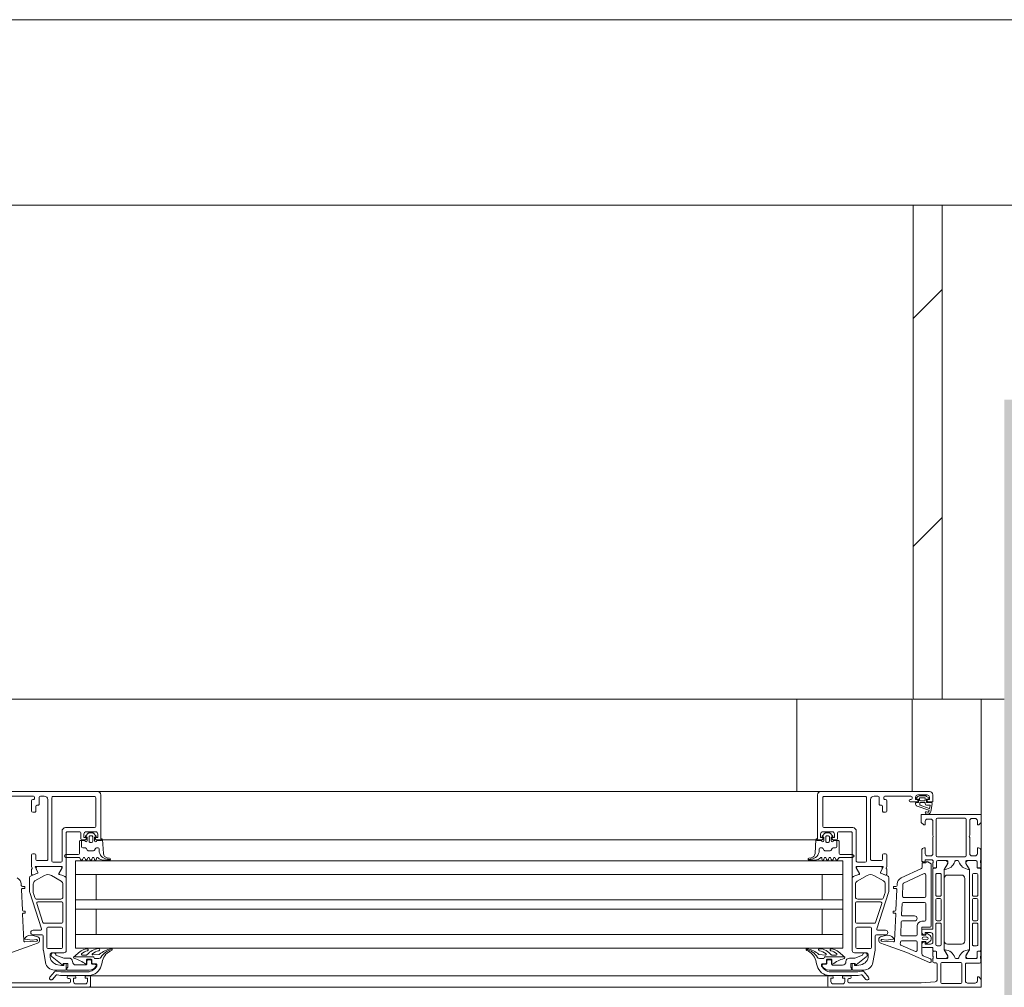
# Model space of a CAD drawing. Header units: millimetres. Extents: x -76482 to 3644, y -39128 to 75172.
# Tile 134 of 149: x -14617 to -14190, y -11550 to -11130. Entities that reach past the tile are written whole.
import ezdxf

# ---------------------------------------------------------------- set-up
doc = ezdxf.new("R2010")
doc.units = ezdxf.units.MM
doc.layers.add('_Beyond_-1', color=250, linetype='Continuous', lineweight=9, true_color=0x333333)
doc.layers.add('Cut Pattern-1', color=9, linetype='Continuous', lineweight=9, true_color=0x808080)
for name, color, linetype, lineweight in [('Common Edges', 7, 'Continuous', 9), ('Cut Pattern', 7, 'Continuous', 9), ('Detail Items', 7, 'Continuous', 9), ('Walls', 7, 'Continuous', 9), ('Walls-2', 7, 'Continuous', 18), ('Windows', 7, 'Continuous', 9), ('Windows-2', 7, 'Continuous', 18)]:
    doc.layers.add(name, color=color, linetype=linetype, lineweight=lineweight)

# ---------------------------------------------------------------- blocks, each defined once
blk = doc.blocks.new('Jaotusega aken 1 - A-02_-15435518-2_ korruse plaan')
at = {"layer": 'Detail Items'}
for p, q in [((325, 150), (100, 150)), ((419, 140), (440, 140)), ((440, 65), (440, 140)), ((440, 65), (440, 140)), ((440, 140), (440, 65)), ((325, 129), (100, 129)), ((325, 119.96), (100, 119.96)), ((325, 113.96), (100, 113.96)), ((325, 102.96), (100, 102.96)), ((325, 98.96), (100, 98.96)), ((325, 87.96), (100, 87.96)), ((325, 81.96), (100, 81.96)), ((325, 70), (100, 70)), ((440, 65), (-440, 65))]:
    blk.add_line(p, q, dxfattribs=at)
at = {"layer": 'Windows'}
for p, q in [((56.5, 150), (9.5, 150)), ((56.5, 150), (107, 150)), ((370.5, 150), (320, 150)), ((370.5, 150), (417.5, 150)), ((17.5, 148), (28.8, 148)), ((28, 146), (28, 141.5)), ((28.8, 146.5), (28.5, 146.5)), ((29.3, 147.5), (29.3, 147)), ((31.3, 144.5), (31.3, 147.5)), ((31.8, 148), (33.5, 148)), ((35, 146.5), (35, 120.5)), ((36.8, 147.3), (36.8, 119.8)), ((55.3, 147.8), (37.3, 147.8)), ((55.8, 134.8), (55.8, 147.3)), ((58, 129.5), (58, 148.5)), ((369, 129.5), (369, 148.5)), ((371.2, 134.8), (371.2, 147.3)), ((371.7, 147.8), (389.7, 147.8)), ((390.2, 147.3), (390.2, 119.8)), ((392, 146.5), (392, 120.5)), ((395.2, 148), (393.5, 148)), ((395.7, 144.5), (395.7, 147.5)), ((397.7, 147.5), (397.7, 147)), ((409.5, 148), (398.2, 148)), ((398.2, 146.5), (398.5, 146.5)), ((399, 146), (399, 141.5)), ((409.2, 146.5), (409.5, 146.5)), ((412, 145.5), (409.2, 145.5)), ((410, 147), (410, 147.5)), ((411.76, 147.1), (412.53, 147.83)), ((412.65, 146.64), (411.85, 146.77)), ((416.5, 148.5), (412.5, 148.5)), ((412.8, 145.35), (412.8, 146.45)), ((413.22, 148.1), (415.7, 148.1)), ((413.27, 147.1), (413.27, 146.3)), ((415.5, 147.3), (413.47, 147.3)), ((413.67, 145.9), (415.3, 145.9)), ((415.7, 146.3), (415.7, 147.1)), ((416.2, 146.45), (416.2, 145.35)), ((416.31, 147.89), (417.23, 147.18)), ((417.15, 146.83), (416.35, 146.64)), ((28.5, 141), (29.3, 141)), ((29.8, 141.5), (29.8, 143.5)), ((30.3, 144), (30.8, 144)), ((396.7, 144), (396.2, 144)), ((397.2, 141.5), (397.2, 143.5)), ((398.5, 141), (397.7, 141)), ((411.5, 144.53), (411.5, 144.9)), ((411.8, 145.2), (412.65, 145.2)), ((417.29, 141.84), (412.24, 143.56)), ((413.3, 145.1), (413.3, 144.29)), ((415.6, 145.2), (413.4, 145.2)), ((413.45, 144.1), (417.46, 142.61)), ((415.7, 144.6), (415.7, 145.1)), ((417.62, 144.1), (416.2, 144.1)), ((416.35, 145.2), (418.23, 145.2)), ((417.6, 142.68), (417.82, 143.89)), ((418.73, 144.61), (418.14, 141.29)), ((418, 138), (416.7, 138)), ((419, 131), (419, 137)), ((420.5, 122.2), (420.5, 137.9)), ((421, 138.4), (433, 138.4)), ((433.5, 137.9), (433.5, 122.2)), ((435, 137.3), (435, 131)), ((437.3, 138.3), (436, 138.3)), ((41.2, 119.8), (41.2, 132.8)), ((42.7, 134.3), (55.3, 134.3)), ((43.5, 132.5), (48.9, 132.5)), ((51.7, 132.5), (55.7, 132.5)), ((375.3, 132.5), (371.3, 132.5)), ((384.3, 134.3), (371.7, 134.3)), ((383.5, 132.5), (378.1, 132.5)), ((385.8, 119.8), (385.8, 132.8)), ((48.7, 128.4), (48.7, 123.1)), ((49.4, 132), (49.4, 129.5)), ((49.9, 129), (51.2, 129)), ((51.49, 130.81), (52.53, 131.85)), ((51.8, 130.3), (51.7, 130.3)), ((52.1, 128.7), (52.1, 130)), ((52.88, 132), (54.52, 132)), ((52.9, 128.4), (52.9, 130.3)), ((53.4, 130.8), (54, 130.8)), ((54.5, 130.3), (54.5, 128.4)), ((54.87, 131.85), (55.91, 130.81)), ((55.3, 130), (55.3, 128.7)), ((55.7, 130.3), (55.6, 130.3)), ((56.2, 129), (57.5, 129)), ((58.7, 129.1), (59.12, 123.03)), ((58.71, 129), (107, 129)), ((368.29, 129), (320, 129)), ((368.3, 129.1), (367.88, 123.03)), ((370.8, 129), (369.5, 129)), ((372.13, 131.85), (371.09, 130.81)), ((371.3, 130.3), (371.4, 130.3)), ((371.7, 130), (371.7, 128.7)), ((374.12, 132), (372.48, 132)), ((372.5, 130.3), (372.5, 128.4)), ((373.6, 130.8), (373, 130.8)), ((374.1, 128.4), (374.1, 130.3)), ((375.51, 130.81), (374.47, 131.85)), ((374.9, 128.7), (374.9, 130)), ((375.2, 130.3), (375.3, 130.3)), ((377.1, 129), (375.8, 129)), ((377.6, 132), (377.6, 129.5)), ((378.3, 128.4), (378.3, 123.1)), ((419, 123), (419, 130)), ((435, 130), (435, 123)), ((54, 127.9), (53.4, 127.9)), ((373, 127.9), (373.6, 127.9)), ((414.2, 120), (414.2, 124.5)), ((439.8, 124.5), (439.8, 120)), ((29.3, 123), (28.5, 123)), ((29.8, 120.5), (29.8, 122.5)), ((34.5, 120), (30.3, 120)), ((48.2, 122.6), (42.8, 122.6)), ((50.09, 120.5), (50.31, 121.1)), ((51.09, 121.1), (51.31, 120.5)), ((52.09, 120.5), (52.31, 121.1)), ((53.09, 121.1), (53.31, 120.5)), ((54.09, 120.5), (54.31, 121.1)), ((55.09, 121.1), (55.31, 120.5)), ((56.1, 120.6), (56.1, 121)), ((59.09, 120.2), (61.76, 120.2)), ((60.74, 121.21), (61.84, 120.99)), ((366.26, 121.21), (365.16, 120.99)), ((367.91, 120.2), (365.24, 120.2)), ((370.9, 120.6), (370.9, 121)), ((371.91, 121.1), (371.69, 120.5)), ((372.91, 120.5), (372.69, 121.1)), ((373.91, 121.1), (373.69, 120.5)), ((374.91, 120.5), (374.69, 121.1)), ((375.91, 121.1), (375.69, 120.5)), ((376.91, 120.5), (376.69, 121.1)), ((378.8, 122.6), (384.2, 122.6)), ((392.5, 120), (396.7, 120)), ((397.2, 120.5), (397.2, 122.5)), ((397.7, 123), (398.5, 123)), ((416.7, 122), (418, 122)), ((419, 120), (418.96, 120.15)), ((419.2, 119.27), (419.2, 119.73)), ((433, 121.7), (421, 121.7)), ((425, 120), (421.1, 120)), ((421.11, 119.98), (424.59, 119.98)), ((429.8, 120), (429, 120)), ((437.7, 120), (433.8, 120)), ((434.21, 119.98), (437.69, 119.98)), ((436, 122), (437.3, 122)), ((439.6, 119.73), (439.6, 119.27)), ((28, 116.19), (28, 114.12)), ((30.68, 114.83), (29.61, 117.22)), ((29.8, 117.5), (41.1, 117.5)), ((29.99, 116.42), (30.71, 114.82)), ((40.58, 117.48), (30.68, 117.48)), ((37.3, 119.3), (40.7, 119.3)), ((39.84, 114.41), (41.1, 116.58)), ((397.21, 117.5), (385.9, 117.5)), ((387.16, 114.41), (385.9, 116.58)), ((389.7, 119.3), (386.3, 119.3)), ((386.42, 117.48), (396.32, 117.48)), ((397.01, 116.42), (396.29, 114.82)), ((396.32, 114.83), (397.39, 117.22)), ((399, 116.19), (399, 114.12)), ((405.22, 112.46), (414.01, 116.55)), ((419, 117.1), (419, 119)), ((419, 90.44), (419, 116.28)), ((420.3, 116.8), (419.3, 116.8)), ((419.5, 116.78), (420.31, 116.78)), ((420.6, 119.5), (420.6, 117.1)), ((420.61, 117.08), (420.61, 119.48)), ((423.9, 115.92), (423.9, 81.56)), ((425.29, 118.45), (423.97, 116.17)), ((434.83, 116.17), (433.52, 118.45)), ((434.9, 81.56), (434.9, 115.92)), ((438.19, 119.48), (438.19, 117.08)), ((438.2, 117.1), (438.2, 119.5)), ((438.49, 116.78), (439.3, 116.78)), ((439.5, 116.8), (438.5, 116.8)), ((439.8, 119), (439.8, 117.1)), ((439.8, 116.28), (439.8, 81.2)), ((27.1, 112.47), (27.1, 106.77)), ((30.6, 114.56), (27.73, 113.4)), ((28.55, 113.75), (30.57, 114.57)), ((33.55, 113.53), (29.45, 111.16)), ((40.85, 111.04), (36.55, 113.53)), ((43, 80.98), (43, 112.49)), ((107, 113.96), (47, 113.96)), ((320, 113.96), (380, 113.96)), ((384, 80.98), (384, 112.49)), ((386.15, 111.04), (390.45, 113.53)), ((393.45, 113.53), (397.55, 111.16)), ((396.4, 114.56), (399.27, 113.4)), ((398.45, 113.75), (396.43, 114.57)), ((399.9, 112.47), (399.9, 106.77)), ((415.19, 114.34), (406.29, 110.2)), ((415.9, 104.54), (415.9, 113.89)), ((420.3, 113.94), (420.3, 105.09)), ((422.1, 114.44), (420.8, 114.44)), ((422.6, 105.09), (422.6, 113.94)), ((423.9, 112.24), (423.9, 85.24)), ((431.4, 113.74), (425.4, 113.74)), ((432.9, 85.24), (432.9, 112.24)), ((436.2, 113.94), (436.2, 105.09)), ((438, 114.44), (436.7, 114.44)), ((438.5, 105.09), (438.5, 113.94)), ((23.53, 109.22), (23.51, 109.87)), ((23.99, 98.52), (23.6, 107.42)), ((25, 108.74), (24.03, 108.74)), ((24.1, 107.94), (25, 107.94)), ((25.1, 108.04), (25.1, 108.64)), ((28.7, 109.86), (28.7, 106.37)), ((41.6, 104.28), (41.6, 109.74)), ((385.4, 104.28), (385.4, 109.74)), ((398.3, 109.86), (398.3, 106.37)), ((401.9, 108.04), (401.9, 108.64)), ((402, 108.74), (402.97, 108.74)), ((402.9, 107.94), (402, 107.94)), ((403.01, 98.52), (403.4, 107.42)), ((403.47, 109.22), (403.49, 109.87)), ((406, 109.76), (405.77, 104.56)), ((27.2, 106.15), (32.3, 90.43)), ((28.8, 105.75), (29.38, 103.97)), ((30.33, 103.28), (40.6, 103.28)), ((396.67, 103.28), (386.4, 103.28)), ((399.8, 106.15), (394.7, 90.43)), ((398.2, 105.75), (397.62, 103.97)), ((406.27, 104.04), (415.4, 104.04)), ((420.3, 103.09), (420.3, 94.39)), ((420.8, 104.59), (422.1, 104.59)), ((422.1, 103.59), (420.8, 103.59)), ((422.6, 94.39), (422.6, 103.09)), ((436.2, 103.09), (436.2, 94.39)), ((436.7, 104.59), (438, 104.59)), ((438, 103.59), (436.7, 103.59)), ((438.5, 94.39), (438.5, 103.09)), ((30.2, 101.43), (32.9, 93.13)), ((41.1, 102.08), (30.68, 102.08)), ((41.6, 93.28), (41.6, 101.58)), ((385.4, 93.28), (385.4, 101.58)), ((385.9, 102.08), (396.32, 102.08)), ((396.8, 101.43), (394.1, 93.13)), ((405.63, 101.36), (405.42, 96.56)), ((415.4, 101.84), (406.13, 101.84)), ((415.9, 94.14), (415.9, 101.34)), ((24.58, 85.18), (24.07, 96.72)), ((25.1, 98.04), (24.49, 98.04)), ((24.57, 97.24), (25.1, 97.24)), ((25.2, 97.34), (25.2, 97.94)), ((401.8, 97.34), (401.8, 97.94)), ((401.9, 98.04), (402.51, 98.04)), ((402.43, 97.24), (401.9, 97.24)), ((402.42, 85.18), (402.93, 96.72)), ((405.92, 96.04), (411.1, 96.04)), ((31.83, 89.78), (28.6, 89.78)), ((33.38, 92.78), (41.1, 92.78)), ((34.6, 90.68), (34.6, 82.28)), ((40.9, 91.18), (35.1, 91.18)), ((41.4, 82.28), (41.4, 90.68)), ((385.6, 82.28), (385.6, 90.68)), ((393.62, 92.78), (385.9, 92.78)), ((386.1, 91.18), (391.9, 91.18)), ((392.4, 90.68), (392.4, 82.28)), ((395.17, 89.78), (398.4, 89.78)), ((405.29, 93.36), (405.05, 87.86)), ((411.1, 93.84), (405.78, 93.84)), ((412.2, 87.84), (412.2, 91.64)), ((414.2, 93.64), (415.4, 93.64)), ((414.2, 88.91), (414.2, 89.74)), ((417.8, 91.14), (414.5, 91.14)), ((414.7, 90.24), (418.8, 90.24)), ((420.3, 92.39), (420.3, 83.54)), ((420.8, 93.89), (422.1, 93.89)), ((422.1, 92.89), (420.8, 92.89)), ((422.6, 83.54), (422.6, 92.39)), ((436.2, 92.39), (436.2, 83.54)), ((436.7, 93.89), (438, 93.89)), ((438, 92.89), (436.7, 92.89)), ((438.5, 83.54), (438.5, 92.39)), ((30.76, 86.88), (28.51, 87.52)), ((28.6, 87.78), (32.5, 87.78)), ((31.39, 85.14), (31.39, 86.2)), ((33, 87.28), (33, 81.99)), ((107, 87.96), (47, 87.96)), ((320, 87.96), (380, 87.96)), ((394, 87.28), (394, 81.99)), ((398.4, 87.78), (394.5, 87.78)), ((395.61, 85.14), (395.61, 86.2)), ((396.24, 86.88), (398.49, 87.52)), ((405.54, 87.34), (411.7, 87.34)), ((416.25, 86.84), (414.86, 86.74)), ((414.86, 85.74), (416.25, 85.64)), ((416.53, 88.32), (417.8, 87.47)), ((418.3, 86.6), (418.3, 85.88)), ((419, 84.74), (419, 87.74)), ((30.24, 84.99), (25.11, 84.7)), ((35.1, 81.78), (40.9, 81.78)), ((391.9, 81.78), (386.1, 81.78)), ((396.75, 84.99), (401.89, 84.7)), ((404.87, 83.79), (404.91, 84.66)), ((411.5, 80.59), (405.17, 83.3)), ((405.4, 85.14), (411.7, 85.14)), ((412.2, 84.64), (412.2, 81.05)), ((414.2, 82.74), (414.2, 83.57)), ((418.8, 82.24), (414.7, 82.24)), ((417.8, 85.01), (416.53, 84.16)), ((419, 81.2), (419, 82.04)), ((420.8, 83.04), (422.1, 83.04)), ((423.97, 81.31), (425.28, 79.03)), ((425.4, 83.74), (431.4, 83.74)), ((433.51, 79.03), (434.83, 81.31)), ((436.7, 83.04), (438, 83.04)), ((33.08, 81.12), (34.02, 75.79)), ((36, 78.72), (36, 78.98)), ((37, 79.98), (42, 79.98)), ((54.55, 78.3), (46.27, 78.3)), ((49.9, 79), (51.76, 79)), ((51.85, 76.9), (51.85, 75.34)), ((53.85, 77.2), (52.15, 77.2)), ((52.5, 77), (53.5, 77)), ((54.15, 75.5), (54.15, 76.9)), ((55.16, 77.75), (54.98, 78.05)), ((57.22, 77.5), (55.59, 77.5)), ((369.78, 77.48), (371.41, 77.48)), ((371.85, 77.73), (372.02, 78.03)), ((372.45, 78.28), (380.73, 78.28)), ((373.15, 77.18), (374.85, 77.18)), ((374.5, 76.98), (373.5, 76.98)), ((377.1, 78.98), (375.24, 78.98)), ((390, 79.98), (385, 79.98)), ((391, 78.72), (391, 78.98)), ((393.92, 81.12), (392.98, 75.79)), ((414.8, 78.7), (418, 77.3)), ((419, 80.4), (419, 78.5)), ((419, 77.5), (419, 76.1)), ((419.2, 78.23), (419.2, 77.77)), ((420.3, 80.7), (419.3, 80.7)), ((420.31, 80.7), (419.5, 80.7)), ((420.6, 78), (420.6, 80.4)), ((420.61, 78), (420.61, 80.4)), ((425, 77.5), (421.1, 77.5)), ((424.59, 77.5), (421.11, 77.5)), ((429.8, 77.5), (429, 77.5)), ((437.7, 77.5), (433.8, 77.5)), ((437.69, 77.5), (434.21, 77.5)), ((438.19, 80.4), (438.19, 78)), ((438.2, 80.4), (438.2, 78)), ((439.3, 80.7), (438.49, 80.7)), ((439.5, 80.7), (438.5, 80.7)), ((439.6, 77.77), (439.6, 78.23)), ((439.8, 78.5), (439.8, 80.4)), ((439.8, 76), (439.8, 77.5)), ((42, 75.08), (42, 74.68)), ((42.8, 75.28), (42.2, 75.28)), ((43, 72.78), (43, 75.08)), ((47.2, 74.7), (51.5, 74.7)), ((52, 75.2), (52, 76.5)), ((54, 76.5), (54, 75.5)), ((56, 75.2), (54.45, 75.2)), ((54.5, 75), (55.5, 75)), ((56, 74.5), (56, 74.27)), ((56.3, 74.37), (56.3, 74.9)), ((370.7, 74.35), (370.7, 74.88)), ((371, 75.18), (372.55, 75.18)), ((371, 74.48), (371, 74.25)), ((372.5, 74.98), (371.5, 74.98)), ((372.85, 75.48), (372.85, 76.88)), ((373, 76.48), (373, 75.48)), ((375, 75.18), (375, 76.48)), ((375.15, 76.88), (375.15, 75.32)), ((379.8, 74.68), (375.5, 74.68)), ((384, 72.78), (384, 75.08)), ((384.2, 75.28), (384.8, 75.28)), ((385, 75.08), (385, 74.68)), ((418.3, 76.84), (418.3, 76.29)), ((419.5, 75.6), (420.4, 75.6)), ((420.9, 75.1), (420.9, 68.43)), ((422.4, 67.1), (422.4, 75.3)), ((422.9, 75.8), (431.1, 75.8)), ((431.6, 75.3), (431.6, 67.1)), ((433.1, 67.8), (433.1, 75)), ((433.6, 75.5), (439.3, 75.5)), ((35.89, 69.43), (37.85, 71.75)), ((38.61, 70.32), (37.03, 68.46)), ((37.96, 72.48), (42.7, 72.48)), ((43.4, 69.3), (43.4, 69.5)), ((43.9, 70), (46.7, 70)), ((44.4, 68.8), (43.9, 68.8)), ((51.7, 70), (53, 70)), ((53, 70), (107, 70)), ((53.5, 69.5), (53.5, 65.5)), ((374, 70), (320, 70)), ((373.5, 69.5), (373.5, 65.5)), ((375.3, 70), (374, 70)), ((383.1, 70), (380.3, 70)), ((382.6, 68.8), (383.1, 68.8)), ((383.6, 69.3), (383.6, 69.5)), ((389.04, 72.48), (384.3, 72.48)), ((388.39, 70.3), (389.97, 68.45)), ((391.11, 69.42), (389.15, 71.73)), ((53, 65), (-53, 65)), ((44.9, 67.5), (44.9, 68.3)), ((47.2, 66.5), (51.2, 66.5)), ((374, 65), (320, 65)), ((379.8, 66.5), (375.8, 66.5)), ((382.1, 67.5), (382.1, 68.3)), ((431.1, 66.6), (422.9, 66.6)), ((437.3, 66.8), (434.1, 66.8))]:
    blk.add_line(p, q, dxfattribs=at)
at = {"layer": 'Windows', "flags": 128}
for points in [[(411.5, 147.5), (411.5, 146.5), (412.5, 146.5), (412.5, 146)], [(416.5, 146), (416.5, 146.5), (417.5, 146.5), (417.5, 147.5)], [(419, 148.5), (419, 145.5), (417, 145.5)], [(415.7, 137), (415.7, 135.5), (415.1, 135.5), (414, 136.6), (414, 140), (440, 140), (440, 136.6), (438.9, 135.5), (438.3, 135.5), (438.3, 137.3)], [(43, 113.4), (43, 117.51), (43, 132)], [(49, 128.7), (49.7, 128.7), (49.7, 126), (49.7, 128.7), (51.1, 128.7)], [(51.7, 129.5), (51.7, 130), (50.7, 130), (50.7, 131.5)], [(56.7, 131.5), (56.7, 130), (55.7, 130), (55.7, 129.5)], [(56.3, 128.7), (58.3, 128.7), (58.3, 129.5)], [(370.7, 128.7), (368.7, 128.7), (368.7, 129.5)], [(370.3, 131.5), (370.3, 130), (371.3, 130), (371.3, 129.5)], [(375.3, 129.5), (375.3, 130), (376.3, 130), (376.3, 131.5)], [(378, 128.7), (377.3, 128.7), (377.3, 126), (377.3, 128.7), (375.9, 128.7)], [(384, 113.4), (384, 117.51), (384, 132)], [(415.2, 125.5), (415.7, 125.5), (415.7, 123)], [(438.3, 123), (438.3, 125.5), (438.8, 125.5)], [(28, 122.5), (28, 117.5), (28.22, 116.74)], [(42.8, 121.4), (48.7, 121.4), (49.35, 120.4)], [(107, 119.96), (47, 119.96), (47, 81.96), (107, 81.96)], [(320, 119.96), (380, 119.96), (380, 81.96), (320, 81.96)], [(384.2, 121.4), (378.3, 121.4), (377.65, 120.4)], [(399, 122.5), (399, 117.5), (398.78, 116.74)], [(418.7, 120.3), (415.7, 120.3), (415.7, 119.5), (414.7, 119.5)], [(41.3, 117.31), (41.3, 116.88), (39.87, 114.42)], [(385.7, 117.31), (385.7, 116.88), (387.13, 114.42)], [(414.3, 117.01), (414.3, 119), (416, 119)], [(416.75, 119.43), (418.3, 118.54), (418.3, 91.64)], [(424.11, 116.4), (425.5, 118.8), (425.5, 119.5)], [(433.3, 119.5), (433.3, 118.8), (434.69, 116.4)], [(42.85, 112.77), (41.53, 113.53), (40.02, 113.97)], [(40.04, 113.98), (41.54, 113.55), (42.4, 113.05)], [(56, 113.96), (56, 102.96), (47, 102.96), (107, 102.96)], [(371, 113.96), (371, 102.96), (380, 102.96), (320, 102.96)], [(384.15, 112.77), (385.47, 113.53), (386.98, 113.97)], [(386.96, 113.98), (385.46, 113.55), (384.6, 113.05)], [(56, 87.96), (56, 98.96), (47, 98.96), (107, 98.96)], [(371, 87.96), (371, 98.96), (380, 98.96), (320, 98.96)], [(414.2, 90.84), (414.2, 87.64), (416, 87.64), (416.14, 88.16)], [(25.32, 85.9), (28.17, 85.5), (30.05, 85.8), (30.28, 85.8)], [(401.68, 85.9), (398.83, 85.5), (396.95, 85.8), (396.72, 85.8)], [(418, 88.74), (415.7, 88.74), (415.7, 87.74), (414.94, 87.94)], [(9.4, 75.83), (19.3, 80.17), (27.35, 83.05), (30.59, 84.15)], [(417.6, 75.83), (407.7, 80.17), (399.65, 83.05), (396.41, 84.15)], [(416.14, 84.33), (416, 84.84), (414.2, 84.84), (414.2, 79.61)], [(414.94, 84.54), (415.7, 84.74), (415.7, 83.74), (418, 83.74)], [(53, 72.5), (43.3, 72.5), (43.3, 73.3), (43.65, 73.8), (43.65, 75.3), (41.7, 75.3), (41.7, 74.8), (41.2, 74.8), (36.91, 78.19)], [(38.5, 79), (41.9, 77.7), (44.2, 77.7)], [(54.56, 79.04), (57.28, 79.28), (57.47, 79.33)], [(372.44, 79.02), (369.72, 79.26), (369.53, 79.31)], [(374, 72.48), (383.7, 72.48), (383.7, 73.28), (383.35, 73.78), (383.35, 75.28), (385.3, 75.28), (385.3, 74.78), (385.8, 74.78), (390.09, 78.17)], [(388.5, 78.98), (385.1, 77.68), (382.8, 77.68)], [(424.11, 81.1), (425.5, 78.7), (425.5, 78)], [(433.3, 78), (433.3, 78.7), (434.69, 81.1)], [(41.8, 74.48), (41, 74.48), (39.31, 74.78)], [(58.78, 76.64), (58.42, 75.23), (58.21, 74.37)], [(368.22, 76.62), (368.58, 75.21), (368.79, 74.35)], [(385.2, 74.48), (386, 74.48), (387.69, 74.78)], [(38.82, 72.08), (40.61, 71.7), (52.32, 71.7)], [(52.87, 70.2), (40.46, 70.2), (39.09, 70.49)], [(47.2, 69.5), (47.2, 69), (46.2, 69), (46.2, 67.5)], [(52.2, 67.5), (52.2, 69), (51.2, 69), (51.2, 69.5)], [(374, 65), (440, 65), (440, 68.4), (438.9, 69.5), (438.3, 69.5), (438.3, 67.8)], [(374.13, 70.18), (386.54, 70.18), (387.91, 70.47)], [(388.18, 72.06), (386.39, 71.68), (374.68, 71.68)], [(374.8, 67.5), (374.8, 69), (375.8, 69), (375.8, 69.5)], [(379.8, 69.5), (379.8, 69), (380.8, 69), (380.8, 67.5)], [(6.96, 67.43), (13, 67), (44.4, 67)], [(419.94, 67.43), (413.9, 67), (382.6, 67)]]:
    blk.add_lwpolyline(points, dxfattribs=at)
for points in [[(50.2, 125.5), (51.31, 125.5)], [(51.74, 125.25), (52.15, 124.55)], [(52.58, 124.3), (54.82, 124.3)], [(55.25, 124.55), (55.66, 125.25)], [(56.09, 125.5), (56.86, 125.5)], [(57.3, 125.06), (57.3, 124.44)], [(369.7, 125.06), (369.7, 124.44)], [(370.91, 125.5), (370.14, 125.5)], [(371.75, 124.55), (371.34, 125.25)], [(374.42, 124.3), (372.18, 124.3)], [(375.26, 125.25), (374.85, 124.55)], [(376.8, 125.5), (375.69, 125.5)], [(61.74, 120.42), (62.01, 120.28)], [(365.26, 120.42), (364.99, 120.28)]]:
    blk.add_lwpolyline(points, close=True, dxfattribs=at)
at = {"layer": 'Windows'}
for centre, radius, start, end in [((56.5, 148.5), 1.5, 359.9989, 90.0011), ((370.5, 148.5), 1.5, 89.9989, 180.0011), ((417.5, 148.5), 1.5, 0.0023, 89.9977), ((28.5, 146), 0.5, 90.0072, 179.9928), ((28.8, 147.5), 0.5, 0.0025, 89.9975), ((28.8, 147), 0.5, 269.9928, 0.0072), ((31.8, 147.5), 0.5, 90.0063, 179.9937), ((33.5, 146.5), 1.5, 359.9988, 90.0012), ((37.3, 147.3), 0.5, 89.9971, 180.0029), ((55.3, 147.3), 0.5, 359.9971, 90.0029), ((371.7, 147.3), 0.5, 89.9971, 180.0029), ((389.7, 147.3), 0.5, 359.9971, 90.0029), ((393.5, 146.5), 1.5, 89.9988, 180.0012), ((395.2, 147.5), 0.5, 0.0063, 89.9937), ((398.2, 147.5), 0.5, 90.0025, 179.9975), ((398.2, 147), 0.5, 179.9928, 270.0072), ((398.5, 146), 0.5, 0.0072, 89.9928), ((409.2, 146), 0.5, 90, 270), ((409.5, 147.5), 0.5, 0.0078, 89.9922), ((409.5, 147), 0.5, 270.0012, 359.9988), ((412.5, 147.5), 1, 90.0017, 179.9983), ((411.9, 146.96), 0.2, 134.9925, 255.0102), ((412, 146), 0.5, 270.0006, 359.9994), ((413.22, 147.1), 1, 90, 133.1186), ((412.6, 146.45), 0.2, 0.0026, 74.9977), ((412.65, 145.35), 0.15, 269.9951, 0.0049), ((413.47, 147.1), 0.2, 89.9987, 180.0005), ((413.67, 146.3), 0.4, 180.0013, 269.998), ((415.3, 146.3), 0.4, 269.9996, 0.001), ((415.5, 147.1), 0.2, 359.9998, 90.0002), ((415.7, 147.1), 1, 52.1722, 90), ((416.4, 146.45), 0.2, 105.0029, 179.9972), ((416.35, 145.35), 0.15, 179.9961, 270.0039), ((416.5, 147.5), 1, 0.0037, 89.9963), ((417, 146), 0.5, 179.9971, 270.0029), ((417.1, 147.02), 0.2, 285.0015, 49.9977), ((28.5, 141.5), 0.5, 180.0006, 269.9994), ((29.3, 141.5), 0.5, 269.9971, 0.0029), ((30.3, 143.5), 0.5, 90.0078, 179.9922), ((30.8, 144.5), 0.5, 269.9928, 0.0072), ((396.2, 144.5), 0.5, 179.9928, 270.0072), ((396.7, 143.5), 0.5, 0.0078, 89.9922), ((397.7, 141.5), 0.5, 179.9971, 270.0029), ((398.5, 141.5), 0.5, 270.0006, 359.9994), ((411.8, 144.9), 0.3, 90.0032, 179.996), ((412.5, 144.53), 1, 179.9995, 255.041), ((413.4, 145.1), 0.1, 90.0015, 179.9985), ((413.5, 144.29), 0.2, 180.0024, 254.3114), ((415.6, 145.1), 0.1, 359.9919, 90.0087), ((416.07, 140.8), 0.4, 54.912, 234.912), ((416.2, 144.6), 0.498, 179.8074, 270.2548), ((416.7, 141.7), 1.5, 234.9124, 344.2931), ((416.7, 141.68), 0.686, 233.8588, 359.5157), ((417.24, 141.7), 0.15, 352.504, 70.9838), ((417.5, 142.7), 0.1, 249.6878, 349.6777), ((417.62, 143.9), 0.2, 358.1351, 90.001), ((418.23, 144.7), 0.5, 350.0664, 90.0002), ((416.7, 137), 1, 90.005, 179.9946), ((418, 137), 1, 0.0027, 89.9969), ((421, 137.9), 0.5, 90.0003, 179.9997), ((433, 137.9), 0.5, 0.0003, 89.9997), ((436, 137.3), 1, 90.0003, 179.9997), ((437.3, 137.3), 1, 0.0032, 89.9967), ((42.7, 132.8), 1.5, 90, 180), ((43.5, 132), 0.5, 90, 180.0203), ((48.9, 132), 0.5, 360, 90), ((51.7, 131.5), 1, 90.0018, 179.9982), ((55.3, 134.8), 0.5, 270.0025, 359.9975), ((55.7, 131.5), 1, 0.004, 89.996), ((371.3, 131.5), 1, 90.004, 179.996), ((371.7, 134.8), 0.5, 180.0025, 269.9975), ((375.3, 131.5), 1, 0.0018, 89.9982), ((378.1, 132), 0.5, 90, 180), ((383.5, 132), 0.5, 359.9797, 90), ((384.3, 132.8), 1.5, 360, 90), ((49, 128.4), 0.3, 90, 179.9996), ((49.9, 129.5), 0.5, 180, 270), ((51.6, 128.7), 0.5, 180.0006, 0.0006), ((51.2, 129.5), 0.5, 269.9976, 0.0024), ((51.7, 130.6), 0.3, 134.9981, 270.0001), ((51.8, 130), 0.3, 0, 90), ((52.88, 131.5), 0.5, 90, 135.0277), ((53.4, 130.3), 0.5, 89.9979, 180.0021), ((53.4, 128.4), 0.5, 179.9989, 270.0011), ((54, 130.3), 0.5, 359.9979, 90.0021), ((54, 128.4), 0.5, 269.9989, 0.0011), ((54.52, 131.5), 0.5, 44.9798, 90), ((55.6, 130), 0.3, 90, 180), ((55.8, 128.7), 0.5, 180, 0), ((55.7, 130.6), 0.3, 270.0055, 44.9966), ((56.2, 129.5), 0.5, 179.9971, 270.0029), ((57.5, 129.5), 0.5, 270.0006, 359.9994), ((58.3, 129.1), 0.4, 0.0006, 89.9999), ((368.7, 129.1), 0.4, 90.0001, 179.9994), ((369.5, 129.5), 0.5, 180.0006, 269.9994), ((371.2, 128.7), 0.5, 180, 0), ((370.8, 129.5), 0.5, 269.9971, 0.0029), ((371.3, 130.6), 0.3, 135.0034, 269.9945), ((371.4, 130), 0.3, 0, 90), ((372.48, 131.5), 0.5, 90, 135.0202), ((373, 130.3), 0.5, 89.9979, 180.0021), ((373, 128.4), 0.5, 179.9989, 270.0011), ((373.6, 130.3), 0.5, 359.9979, 90.0021), ((373.6, 128.4), 0.5, 269.9989, 0.0011), ((374.12, 131.5), 0.5, 44.9723, 90), ((375.2, 130), 0.3, 90, 180), ((375.4, 128.7), 0.5, 179.9994, 359.9994), ((375.3, 130.6), 0.3, 269.9999, 45.0019), ((375.8, 129.5), 0.5, 179.9976, 270.0024), ((377.1, 129.5), 0.5, 270, 0), ((378, 128.4), 0.3, 0.0004, 90), ((418.48, 130.5), 0.725, 316.3884, 43.6116), ((435.53, 130.5), 0.725, 136.3959, 223.6041), ((50.2, 126), 0.5, 180, 270), ((50.2, 126), 0.5, 180, 270), ((51.31, 125), 0.5, 30, 90), ((51.31, 125), 0.5, 30, 90), ((52.58, 124.8), 0.5, 210, 270), ((52.58, 124.8), 0.5, 210, 270), ((54.82, 124.8), 0.5, 270, 330), ((54.82, 124.8), 0.5, 270, 330), ((56.09, 125), 0.5, 90, 150), ((56.09, 125), 0.5, 90, 150), ((56.86, 125.06), 0.437, 0, 90), ((56.86, 125.06), 0.437, 0, 90), ((61.12, 124.44), 3.82, 180, 265.8482), ((61.12, 124.44), 3.82, 180, 265.8482), ((365.88, 124.44), 3.82, 274.1518, 0), ((365.88, 124.44), 3.82, 274.1518, 0), ((370.14, 125.06), 0.437, 90, 180), ((370.14, 125.06), 0.437, 90, 180), ((370.91, 125), 0.5, 30, 90), ((370.91, 125), 0.5, 30, 90), ((372.18, 124.8), 0.5, 210, 270), ((372.18, 124.8), 0.5, 210, 270), ((374.42, 124.8), 0.5, 270, 330), ((374.42, 124.8), 0.5, 270, 330), ((375.69, 125), 0.5, 90, 150), ((375.69, 125), 0.5, 90, 150), ((376.8, 126), 0.5, 270, 0), ((376.8, 126), 0.5, 270, 0), ((415.2, 124.5), 1, 90.005, 179.995), ((438.8, 124.5), 1, 0.002, 89.998), ((28.5, 122.5), 0.5, 90.0061, 179.9939), ((29.3, 122.5), 0.5, 0.0025, 89.9975), ((30.3, 120.5), 0.5, 180.0006, 269.9994), ((34.5, 120.5), 0.5, 269.9976, 0.0024), ((37.3, 119.8), 0.5, 180, 270), ((40.7, 119.8), 0.5, 270, 360), ((42.8, 122), 0.6, 90, 270), ((48.2, 123.1), 0.5, 270.0003, 359.9996), ((49.7, 120.6), 0.4, 209.9997, 345.0005), ((50.7, 121), 0.4, 15.0002, 164.9998), ((51.7, 120.6), 0.4, 194.9996, 345.0004), ((52.7, 121), 0.4, 15.0002, 164.9998), ((53.7, 120.6), 0.4, 194.9996, 345.0004), ((54.7, 121), 0.4, 15.0002, 164.9998), ((55.7, 120.6), 0.4, 194.9997, 0.0002), ((56.5, 121), 0.4, 40.3208, 180), ((59.09, 123.2), 3, 220.3198, 270.0013), ((61.12, 123.17), 2, 184, 258.9975), ((60.51, 117.22), 3.43, 68.9463, 84.3989), ((60.51, 117.22), 3.43, 68.9463, 84.3989), ((61.76, 120.6), 0.4, 269.9191, 307.9861), ((61.76, 120.6), 0.4, 307.9861, 78.9894), ((365.24, 120.6), 0.4, 101.0106, 232.0139), ((365.24, 120.6), 0.4, 232.0139, 270.0809), ((366.49, 117.22), 3.43, 95.6011, 111.0537), ((366.49, 117.22), 3.43, 95.6011, 111.0537), ((365.88, 123.17), 2, 281.0025, 356), ((367.91, 123.2), 3, 269.9987, 319.6802), ((370.5, 121), 0.4, 360, 139.6792), ((371.3, 120.6), 0.4, 179.9998, 345.0003), ((372.3, 121), 0.4, 15.0002, 164.9998), ((373.3, 120.6), 0.4, 194.9996, 345.0004), ((374.3, 121), 0.4, 15.0002, 164.9998), ((375.3, 120.6), 0.4, 194.9996, 345.0004), ((376.3, 121), 0.4, 15.0002, 164.9998), ((377.3, 120.6), 0.4, 194.9995, 330.0003), ((378.8, 123.1), 0.5, 180.0004, 269.9997), ((384.2, 122), 0.6, 270, 90), ((386.3, 119.8), 0.5, 180, 270), ((389.7, 119.8), 0.5, 270, 360), ((392.5, 120.5), 0.5, 179.9976, 270.0024), ((396.7, 120.5), 0.5, 270.0006, 359.9994), ((397.7, 122.5), 0.5, 90.0025, 179.9975), ((398.5, 122.5), 0.5, 0.0061, 89.9939), ((414.7, 120), 0.5, 179.9974, 270.0035), ((416.7, 123), 1, 180.005, 269.995), ((418, 123), 1, 270.0034, 359.9966), ((418.7, 120), 0.299, 29.9581, 90.1221), ((418.88, 119.7), 0.319, 4.1823, 68.2355), ((421, 122.2), 0.5, 180.0003, 269.9997), ((421.1, 119.5), 0.5, 90.0031, 179.9969), ((421.11, 119.48), 0.5, 89.9976, 179.9982), ((424.44, 118.99), 1, 327.2709, 81.8163), ((425, 119.5), 0.5, 359.9994, 90.0015), ((429, 119.5), 0.5, 89.9996, 180.0004), ((429.8, 119.5), 0.5, 0, 90), ((433, 122.2), 0.5, 270.0003, 359.9997), ((433.8, 119.5), 0.5, 89.9985, 180.0006), ((434.36, 118.99), 1, 98.1795, 212.7249), ((436, 123), 1, 179.9982, 270.0018), ((437.3, 123), 1, 270.0012, 359.9989), ((437.69, 119.48), 0.5, 359.9976, 89.9982), ((437.7, 119.5), 0.5, 0.0031, 89.9969), ((439.88, 119.73), 0.278, 106.3442, 181.1823), ((28.3, 116.19), 0.3, 127.9048, 180), ((27.93, 116.66), 0.3, 307.9048, 16), ((29.79, 117.3), 0.2, 89.18, 204.141), ((30.68, 116.73), 0.75, 90, 204.141), ((40.58, 116.88), 0.6, 329.857, 90), ((41.11, 117.31), 0.192, 358.9556, 92.5222), ((385.89, 117.31), 0.192, 87.4778, 181.0444), ((386.42, 116.88), 0.6, 90, 210.143), ((396.32, 116.73), 0.75, 335.859, 90), ((397.21, 117.3), 0.2, 335.859, 90.82), ((399.07, 116.66), 0.3, 164, 232.0952), ((398.7, 116.19), 0.3, 360, 52.0952), ((413.8, 117.01), 0.5, 295, 360), ((416.5, 119), 0.5, 60, 180), ((418.88, 119.3), 0.319, 291.7768, 355.8116), ((419.3, 117.1), 0.3, 180, 270), ((419.5, 116.28), 0.5, 89.9976, 179.9982), ((420.3, 117.1), 0.3, 270, 0), ((420.31, 117.08), 0.3, 269.9979, 359.9979), ((424.4, 115.92), 0.5, 149.9979, 179.9979), ((424.24, 116.34), 0.137, 155.5932, 284.2723), ((423.88, 121.07), 4.88, 274.5992, 341.2378), ((434.92, 121.07), 4.88, 198.7322, 265.4308), ((434.56, 116.34), 0.137, 255.0734, 25.0612), ((434.4, 115.92), 0.5, 359.998, 29.9979), ((438.49, 117.08), 0.3, 179.9979, 269.9979), ((438.5, 117.1), 0.3, 180, 270), ((439.3, 116.28), 0.5, 359.9976, 89.9982), ((439.5, 117.1), 0.3, 270, 0), ((439.88, 119.27), 0.279, 178.8466, 253.565), ((20.51, 109.74), 3, 2.5, 65), ((28.1, 112.47), 1, 111.9738, 179.9981), ((28.4, 114.12), 0.4, 180, 291.9738), ((30.2, 109.86), 1.5, 120, 180), ((30.5, 114.75), 0.2, 291.9738, 24.141), ((30.53, 114.74), 0.2, 291.9738, 24.141), ((35.05, 110.93), 3, 60, 120), ((40.1, 114.26), 0.3, 149.857, 254), ((40.13, 114.27), 0.3, 149.8208, 254), ((42.6, 113.4), 0.4, 240, 0), ((42.7, 112.51), 0.3, 356.1862, 60), ((384.4, 113.4), 0.4, 180, 300), ((384.3, 112.51), 0.3, 120, 183.8138), ((386.87, 114.27), 0.3, 286, 30.1792), ((386.9, 114.26), 0.3, 286, 30.143), ((391.95, 110.93), 3, 60, 120), ((396.47, 114.74), 0.2, 155.859, 248.0262), ((396.5, 114.75), 0.2, 155.859, 248.0262), ((396.8, 109.86), 1.5, 360, 60), ((398.6, 114.12), 0.4, 248.0262, 360), ((398.9, 112.47), 1, 0.0019, 68.0262), ((406.49, 109.74), 3, 115, 177.5), ((415.4, 113.89), 0.5, 0, 115), ((420.8, 113.94), 0.5, 89.9981, 180), ((422.1, 113.94), 0.5, 359.9996, 90.0004), ((425.4, 112.24), 1.5, 90, 180), ((431.4, 112.24), 1.5, 0, 90), ((436.7, 113.94), 0.5, 90, 180), ((438, 113.94), 0.5, 360, 90), ((24.03, 109.24), 0.5, 182.5, 270), ((24.1, 107.44), 0.5, 90, 182.5), ((25, 108.64), 0.1, 0, 90), ((25, 108.04), 0.1, 270, 360), ((40.1, 109.74), 1.5, 360, 60), ((386.9, 109.74), 1.5, 120, 180), ((402, 108.64), 0.1, 90, 180), ((402, 108.04), 0.1, 180, 270), ((402.9, 107.44), 0.5, 357.5, 90), ((402.97, 109.24), 0.5, 270, 357.5), ((406.5, 109.74), 0.5, 115, 177.5), ((29.1, 106.77), 2, 179.9981, 198), ((30.7, 106.37), 2, 180, 198), ((30.33, 104.28), 1, 198, 270), ((40.6, 104.28), 1, 270, 360), ((386.4, 104.28), 1, 180, 270), ((396.67, 104.28), 1, 270, 342), ((396.3, 106.37), 2, 342, 360), ((397.9, 106.77), 2, 342, 0.0019), ((406.27, 104.54), 0.5, 177.5, 270), ((415.4, 104.54), 0.5, 270, 360), ((420.8, 105.09), 0.5, 180, 270.0019), ((420.8, 103.09), 0.5, 90, 180), ((422.1, 105.09), 0.5, 269.9996, 0.0004), ((422.1, 103.09), 0.5, 0, 90), ((436.7, 105.09), 0.5, 179.9996, 270.0004), ((436.7, 103.09), 0.5, 90, 180), ((438, 105.09), 0.5, 269.9981, 360), ((438, 103.09), 0.5, 360, 90), ((24.49, 98.54), 0.5, 182.5337, 270), ((30.68, 101.58), 0.5, 90, 198), ((41.1, 101.58), 0.5, 360, 90), ((385.9, 101.58), 0.5, 90, 180), ((396.32, 101.58), 0.5, 342, 90), ((402.51, 98.54), 0.5, 270, 357.4663), ((406.13, 101.34), 0.5, 90, 177.5), ((415.4, 101.34), 0.5, 0, 90), ((24.57, 96.74), 0.5, 90, 182.5337), ((25.1, 97.94), 0.1, 0, 90), ((25.1, 97.34), 0.1, 270, 360), ((401.9, 97.94), 0.1, 90, 180), ((401.9, 97.34), 0.1, 180, 270), ((402.43, 96.74), 0.5, 357.4663, 90), ((405.92, 96.54), 0.5, 177.5, 270), ((411.1, 94.94), 1.1, 270, 90), ((415.4, 94.14), 0.5, 270, 0), ((420.8, 94.39), 0.5, 180, 270), ((422.1, 94.39), 0.5, 270, 0), ((436.7, 94.39), 0.5, 180, 270), ((438, 94.39), 0.5, 270, 360), ((28.6, 88.78), 1, 90, 270), ((31.83, 90.28), 0.5, 270, 18), ((33.38, 93.28), 0.5, 198, 270), ((35.1, 90.68), 0.5, 90, 180), ((40.9, 90.68), 0.5, 0, 90), ((41.1, 93.28), 0.5, 270, 0), ((385.9, 93.28), 0.5, 180, 270), ((386.1, 90.68), 0.5, 90, 180), ((391.9, 90.68), 0.5, 0, 90), ((393.62, 93.28), 0.5, 270, 342), ((395.17, 90.28), 0.5, 162, 270), ((398.4, 88.78), 1, 270, 90), ((405.78, 93.34), 0.5, 90, 177.5), ((414.2, 91.64), 2, 90, 180), ((414.5, 90.84), 0.3, 90, 180), ((414.7, 89.74), 0.5, 90, 180), ((417.8, 91.64), 0.5, 270, 360), ((418.8, 90.45), 0.204, 270.4851, 358.8441), ((420.8, 92.39), 0.5, 89.9981, 180), ((422.1, 92.39), 0.5, 359.9996, 90.0004), ((436.7, 92.39), 0.5, 89.9996, 180.0004), ((438, 92.39), 0.5, 0, 90.0019), ((25.36, 86.2), 0.3, 145.4023, 262.0003), ((27.58, 84.66), 3, 71.9916, 145.4023), ((30.13, 85.4), 0.426, 285.7249, 69.241), ((30.6, 86.11), 0.792, 6.7983, 78.2723), ((32.5, 87.28), 0.5, 360, 90), ((394.5, 87.28), 0.5, 90, 180), ((396.4, 86.11), 0.792, 101.7277, 173.2017), ((396.87, 85.4), 0.426, 110.759, 254.2751), ((399.42, 84.66), 3, 34.5977, 108.0084), ((401.64, 86.2), 0.3, 277.9997, 34.5977), ((405.54, 87.84), 0.5, 177.5, 270), ((411.7, 87.84), 0.5, 270, 360), ((415.2, 88.91), 1, 180, 255), ((414.9, 86.24), 0.5, 94.0961, 265.9039), ((416.41, 88.04), 0.3, 67.4975, 157.5013), ((416.3, 86.24), 0.6, 265.9039, 94.0961), ((417.3, 86.6), 1, 0.0119, 60.0087), ((417.3, 85.88), 1, 299.9908, 0.0076), ((418, 87.74), 1, 0.2299, 89.9025), ((25.08, 85.2), 0.5, 182.5, 273.2172), ((30.21, 85.27), 1.19, 288.6556, 353.7503), ((38, 81.99), 5, 180, 190), ((35.1, 82.28), 0.5, 180, 270), ((40.9, 82.28), 0.5, 270, 0), ((54.03, 72.97), 9.05, 103.3434, 137.2067), ((52.08, 81.31), 0.49, 295.1172, 107.014), ((57.75, 74.58), 7.25, 95.6216, 140.5925), ((57.1, 81.33), 0.465, 279.708, 97.5282), ((64.71, 70.88), 11.13, 101.5576, 130.587), ((64.4, 74.34), 7.3, 101.2856, 149.9496), ((62.59, 81.4), 0.4, 290.5018, 105.0013), ((364.41, 81.38), 0.4, 74.9987, 249.4982), ((362.6, 74.32), 7.3, 30.0504, 78.7144), ((362.29, 70.86), 11.13, 49.413, 78.4424), ((369.9, 81.32), 0.465, 82.4718, 260.292), ((369.25, 74.56), 7.25, 39.4075, 84.3784), ((374.92, 81.29), 0.49, 72.986, 244.8828), ((372.97, 72.95), 9.05, 42.7933, 76.6566), ((386.1, 82.28), 0.5, 180, 270), ((391.9, 82.28), 0.5, 270, 0), ((389, 81.99), 5, 350, 0), ((396.79, 85.27), 1.19, 186.2497, 251.3444), ((401.92, 85.2), 0.5, 266.7828, 357.5), ((405.37, 83.76), 0.5, 177.5, 246.7819), ((405.4, 84.64), 0.5, 90, 177.5), ((411.7, 84.64), 0.5, 0, 90), ((415.2, 83.57), 1, 105, 180), ((414.7, 82.74), 0.5, 180, 270), ((416.41, 84.44), 0.3, 202.4937, 292.5037), ((418, 84.75), 1, 270.0975, 359.7659), ((418.8, 82.04), 0.2, 0, 90), ((419.5, 81.2), 0.5, 179.9976, 269.9982), ((420.8, 83.54), 0.5, 180, 270), ((422.1, 83.54), 0.5, 270, 0), ((425.4, 85.24), 1.5, 180, 270), ((424.4, 81.56), 0.5, 179.998, 209.9979), ((424.24, 81.16), 0.137, 75.077, 205.0575), ((423.88, 76.43), 4.88, 18.732, 85.431), ((434.92, 76.43), 4.88, 94.5992, 161.2378), ((431.4, 85.24), 1.5, 270, 0), ((434.56, 81.16), 0.137, 335.5883, 104.2772), ((434.4, 81.56), 0.5, 329.9979, 359.9979), ((436.7, 83.54), 0.5, 179.9996, 270.0004), ((438, 83.54), 0.5, 269.9981, 360), ((439.3, 81.2), 0.5, 269.9976, 359.9982), ((37, 78.98), 1, 90, 180), ((40, 78.72), 4, 180, 260), ((37.5, 79), 1, 0, 234), ((42, 80.98), 1, 270, 0), ((44.2, 76.2), 1.5, 359.9705, 90.0295), ((46.65, 77.98), 0.5, 114.7549, 257.0824), ((45.18, 81.16), 3, 294.7549, 317.2067), ((42.84, 63.99), 14, 51.9244, 74.6983), ((49.9, 79.3), 0.3, 132.6422, 270), ((53.47, 75.43), 5.57, 102.1911, 132.6422), ((51.76, 79.5), 0.5, 270, 320.5925), ((52.15, 76.9), 0.3, 90.0015, 179.9956), ((52.5, 76.5), 0.5, 89.9704, 180.0296), ((53.5, 76.5), 0.5, 359.9704, 90.0296), ((53.85, 76.9), 0.3, 0.0004, 89.9996), ((54.54, 79.34), 0.3, 129.031, 275.0024), ((58.33, 74.66), 6.32, 100.48, 129.031), ((54.55, 77.8), 0.5, 30, 90), ((55.59, 78), 0.5, 210, 270), ((57.22, 78.5), 1, 270, 329.9496), ((64.96, 75.05), 6.38, 110.5018, 165.5475), ((362.04, 75.03), 6.38, 14.4525, 69.4982), ((369.78, 78.48), 1, 210.0504, 270), ((368.67, 74.64), 6.32, 50.969, 79.52), ((371.41, 77.98), 0.5, 270, 330), ((372.45, 77.78), 0.5, 90, 150), ((372.46, 79.32), 0.3, 264.9976, 50.969), ((373.15, 76.88), 0.3, 90.0004, 179.9996), ((373.5, 76.48), 0.5, 89.9704, 180.0296), ((374.5, 76.48), 0.5, 359.9704, 90.0296), ((373.53, 75.41), 5.57, 47.3578, 77.8089), ((375.24, 79.48), 0.5, 219.4075, 270), ((374.85, 76.88), 0.3, 0.0044, 89.9985), ((384.16, 63.97), 14, 105.3017, 128.0756), ((377.1, 79.28), 0.3, 270, 47.3578), ((381.82, 81.14), 3, 222.7933, 245.2451), ((380.35, 77.96), 0.5, 282.9176, 65.2451), ((382.8, 76.18), 1.5, 89.9705, 180.0295), ((385, 80.98), 1, 180, 270), ((387, 78.72), 4, 280, 0), ((389.5, 78.98), 1, 306, 180), ((390, 78.98), 1, 360, 90), ((411.7, 81.05), 0.5, 246.7819, 0), ((415.2, 79.61), 1, 180, 246.3684), ((417.8, 76.84), 0.5, 359.9335, 66.0791), ((419.3, 80.4), 0.3, 90, 180), ((418.88, 78.2), 0.319, 4.1759, 68.2357), ((418.88, 77.8), 0.319, 291.7624, 355.818), ((420.3, 80.4), 0.3, 0, 90), ((420.31, 80.4), 0.3, 359.9979, 89.9979), ((421.1, 78), 0.5, 180.0031, 269.9969), ((421.11, 78), 0.5, 179.9976, 269.9982), ((424.44, 78.49), 1, 278.1795, 32.7249), ((425, 78), 0.5, 269.9985, 0.0006), ((429, 78), 0.5, 180, 270), ((429.8, 78), 0.5, 269.9989, 0.0011), ((433.8, 78), 0.5, 179.9994, 270.0015), ((434.36, 78.49), 1, 147.2709, 261.8163), ((437.69, 78), 0.5, 269.9976, 359.9982), ((437.7, 78), 0.5, 269.8886, 359.9969), ((438.49, 80.4), 0.3, 89.9979, 179.9979), ((438.5, 80.4), 0.3, 90, 180), ((439.5, 80.4), 0.3, 0, 90), ((439.88, 78.23), 0.279, 106.435, 181.1534), ((439.88, 77.77), 0.279, 178.8526, 253.5472), ((37.96, 76.48), 4, 190, 270), ((41.8, 74.68), 0.2, 270, 0), ((42.2, 75.08), 0.2, 90, 180), ((42.7, 72.78), 0.3, 270, 360), ((42.8, 75.08), 0.2, 0, 90), ((47.2, 76.2), 1.5, 179.9703, 270.0297), ((51.55, 75.3), 0.303, 256.5165, 6.2265), ((51.5, 75.2), 0.5, 269.9702, 0.0298), ((51.89, 76.72), 5.04, 274.9645, 330.2082), ((52.87, 75.7), 5.5, 270, 346), ((53, 76.1), 3.6, 270, 323.7507), ((54.5, 75.5), 0.5, 179.9702, 270.0298), ((54.45, 75.5), 0.3, 180.0044, 269.9985), ((55.5, 74.5), 0.5, 359.9711, 90.0291), ((55.5, 74.27), 0.5, 323.7507, 360), ((56, 74.9), 0.3, 359.9996, 90), ((56, 74.37), 0.3, 330.2082, 359.9996), ((374.13, 75.68), 5.5, 194, 270), ((371, 74.88), 0.3, 90, 180.0004), ((371, 74.35), 0.3, 180.0004, 209.7918), ((375.11, 76.7), 5.04, 209.7918, 265.0355), ((371.5, 74.48), 0.5, 89.9709, 180.0289), ((371.5, 74.25), 0.5, 180, 216.2493), ((374, 76.08), 3.6, 216.2493, 270), ((372.5, 75.48), 0.5, 269.9702, 0.0298), ((372.55, 75.48), 0.3, 270.0015, 359.9956), ((375.5, 75.18), 0.5, 179.9702, 270.0298), ((375.45, 75.28), 0.303, 173.7735, 283.4835), ((379.8, 76.18), 1.5, 269.9703, 0.0297), ((384.2, 75.08), 0.2, 90, 180), ((384.3, 72.78), 0.3, 180, 270), ((384.8, 75.08), 0.2, 0, 90), ((385.2, 74.68), 0.2, 180, 270), ((389.04, 76.48), 4, 270, 350), ((417.8, 76.29), 0.5, 246.638, 359.9335), ((419.5, 76.1), 0.5, 180, 270), ((420.4, 75.1), 0.5, 360, 90), ((422.9, 75.3), 0.5, 90, 180), ((431.1, 75.3), 0.5, 0, 90), ((433.6, 75), 0.5, 89.9996, 180.0004), ((439.3, 76), 0.5, 270.0004, 359.9997), ((36.46, 68.95), 0.75, 139.7163, 319.7163), ((38.61, 71.1), 1, 78.0848, 139.7163), ((38.99, 70), 0.5, 78.0848, 139.7163), ((43.9, 69.5), 0.5, 90, 180), ((43.9, 69.3), 0.5, 180, 270), ((44.4, 68.3), 0.5, 0.004, 89.996), ((46.7, 69.5), 0.5, 0.0063, 89.9937), ((51.7, 69.5), 0.5, 89.9991, 180.0009), ((53, 69.5), 0.5, 0.0003, 89.9997), ((374, 69.5), 0.5, 90.0077, 179.9923), ((375.3, 69.5), 0.5, 0.0042, 89.9958), ((380.3, 69.5), 0.5, 89.9934, 180.0066), ((382.6, 68.3), 0.5, 90.004, 179.996), ((383.1, 69.5), 0.5, 0, 90), ((383.1, 69.3), 0.5, 270, 360), ((388.01, 69.98), 0.5, 40.2837, 101.9152), ((388.39, 71.08), 1, 40.2837, 101.9152), ((390.54, 68.93), 0.75, 220.2837, 40.2837), ((419.9, 68.43), 1, 272.204, 360), ((44.4, 67.5), 0.5, 270.0019, 359.9981), ((47.2, 67.5), 1, 179.9982, 270.0018), ((51.2, 67.5), 1, 270.0025, 359.9975), ((53, 65.5), 0.5, 269.9985, 0.0006), ((374, 65.5), 0.5, 180.0077, 269.9923), ((375.8, 67.5), 1, 179.9979, 270.0021), ((379.8, 67.5), 1, 270.0044, 359.9956), ((382.6, 67.5), 0.5, 180.0019, 269.9981), ((422.9, 67.1), 0.5, 180, 270), ((431.1, 67.1), 0.5, 270, 0), ((434.1, 67.8), 1, 180.0011, 269.9989), ((437.3, 67.8), 1, 269.9982, 0.0018)]:
    blk.add_arc(centre, radius, start, end, dxfattribs=at)
at = {"layer": 'Windows-2'}
for p, q in [((-360, 190), (360, 190)), ((360, 190), (360, 150)), ((360, 150), (360, 190)), ((360, 190), (410, 190)), ((410, 150), (410, 190)), ((410, 190), (410, 150)), ((440, 190), (440, 140))]:
    blk.add_line(p, q, dxfattribs=at)

msp = doc.modelspace()

# ---------------------------------------------------------------- hatches: boundary and pattern name
at = {"layer": 'Cut Pattern'}
h = msp.add_hatch(dxfattribs=at)
h.set_pattern_fill('FP_1', color=256, style=0, pattern_type=2)
h.set_pattern_definition([(45, (0, 0), (0, 98.99495), [70, -70])])
h.paths.add_polyline_path([(-14229.5, -11425), (-14217, -11425), (-14217, -11210.5), (-14229.5, -11210.5)])
h = msp.add_hatch(dxfattribs=at)
h.set_pattern_fill('FP_6', color=256, style=0, pattern_type=2)
h.set_pattern_definition([(0, (0, 0), (281.25, 162.38), [187.5, -375]), (120, (0, 0), (-281.2502, 162.3796), [187.5, -375]), (60, (0, 0), (-0.0002, 324.7596), [0, -375, 187.5, 0])])
h.paths.add_polyline_path([(-15090, -11295), (-15090, -11265), (-15690, -11265), (-15690, -11295), (-15345.56, -11295)])
h.paths.add_polyline_path([(-14190, -11295), (-13590, -11295), (-13590, -11265), (-14190, -11265)])
h.paths.add_polyline_path([(-12480, -11295), (-12480, -11265), (-12690, -11265), (-12690, -11295), (-12583.82, -11295)])
h.paths.add_polyline_path([(-16590, -11295), (-16590, -11265), (-17190, -11265), (-17190, -11295), (-17186.72, -11295)])
h.paths.add_polyline_path([(-18206.85, -11295), (-18090, -11295), (-18090, -11265), (-18206.85, -11265)])
at = {"layer": 'Cut Pattern-1'}
h = msp.add_hatch(color=256, dxfattribs=at)
h.paths.add_polyline_path([(-31430.01, -11935), (-30676.85, -11935), (-30676.85, -11835), (-30090, -11835), (-30090, -11295), (-31430.01, -11295), (-31430.01, -11889.35)])
h.paths.add_polyline_path([(2452.31, -11835), (2452.31, -11295), (2310, -11295), (2310, -11835)])
h.paths.add_polyline_path([(-18690, -11835), (-18090, -11835), (-18090, -11295), (-18690, -11295)])
h.paths.add_polyline_path([(1224.87, -11835), (1410, -11835), (1410, -11295), (810, -11295), (810, -11835)])
h.paths.add_polyline_path([(-17190, -11835), (-16590, -11835), (-16590, -11295), (-17190, -11295)])
h.paths.add_polyline_path([(-15690, -11835), (-15090, -11835), (-15090, -11295), (-15690, -11295)])
h.paths.add_polyline_path([(-90, -11835), (-90, -11295), (-690, -11295), (-690, -11835), (-616.29, -11835)])
h.paths.add_polyline_path([(-14190, -11835), (-13590, -11835), (-13590, -11295), (-14190, -11295)])
h.paths.add_polyline_path([(-12690, -11835), (-12090, -11835), (-12090, -11295), (-12690, -11295), (-12690, -11483.4)])
h.paths.add_polyline_path([(-1590, -11835), (-1590, -11295), (-2190, -11295), (-2190, -11835), (-1843.73, -11835)])
h.paths.add_polyline_path([(-3684.89, -11835), (-3090, -11835), (-3090, -11295), (-3690, -11295), (-3690, -11835)])
h.paths.add_polyline_path([(-11190, -11835), (-10590, -11835), (-10590, -11295), (-11190, -11295)])
h.paths.add_polyline_path([(-4912.33, -11835), (-4590, -11835), (-4590, -11295), (-5190, -11295), (-5190, -11835)])
h.paths.add_polyline_path([(-9690, -11835), (-9090, -11835), (-9090, -11295), (-9690, -11295), (-9690, -11483.4)])
h.paths.add_polyline_path([(-8190, -11835), (-7590, -11835), (-7590, -11295), (-8190, -11295), (-8190, -11483.4)])
h.paths.add_polyline_path([(-6090, -11835), (-6090, -11295), (-6690, -11295), (-6690, -11835), (-6139.77, -11835)])
h.paths.add_polyline_path([(-24090, -11835), (-24090, -11295), (-24690, -11295), (-24690, -11835), (-24551.35, -11835)])
h.paths.add_polyline_path([(-23190, -11835), (-22590, -11835), (-22590, -11295), (-23190, -11295)])
h.paths.add_polyline_path([(-29190, -11835), (-28590, -11835), (-28590, -11295), (-29190, -11295)])
h.paths.add_polyline_path([(-25778.79, -11835), (-25590, -11835), (-25590, -11295), (-26190, -11295), (-26190, -11835)])
h.paths.add_polyline_path([(-19641.59, -11835), (-19590, -11835), (-19590, -11295), (-20190, -11295), (-20190, -11835)])
h.paths.add_polyline_path([(-21690, -11835), (-21090, -11835), (-21090, -11295), (-21690, -11295)])
h.paths.add_polyline_path([(-27090, -11835), (-27090, -11295), (-27690, -11295), (-27690, -11835), (-27619.95, -11835)])

# ---------------------------------------------------------------- linework, layer by layer
at = {"layer": '_Beyond_-1'}
msp.add_line((-18206.85, -11130), (-12650.86, -11130), dxfattribs=at)
at = {"layer": 'Common Edges'}
msp.add_line((-14217, -11425), (-14217, -11210.5), dxfattribs=at)
at = {"layer": 'Walls'}
msp.add_line((-15050.5, -11210.5), (-14229.5, -11210.5), dxfattribs=at)
at = {"layer": 'Walls-2'}
for p, q in [((-13550.5, -11210.5), (-14229.5, -11210.5)), ((-14229.5, -11210.5), (-14229.5, -11425)), ((-14229.5, -11425), (-14190, -11425))]:
    msp.add_line(p, q, dxfattribs=at)

# ---------------------------------------------------------------- block references
at = {"layer": 'Windows'}
msp.add_blockref('Jaotusega aken 1 - A-02_-15435518-2_ korruse plaan', (-14640, -11615), dxfattribs=at)

doc.saveas('drawing.dxf')
